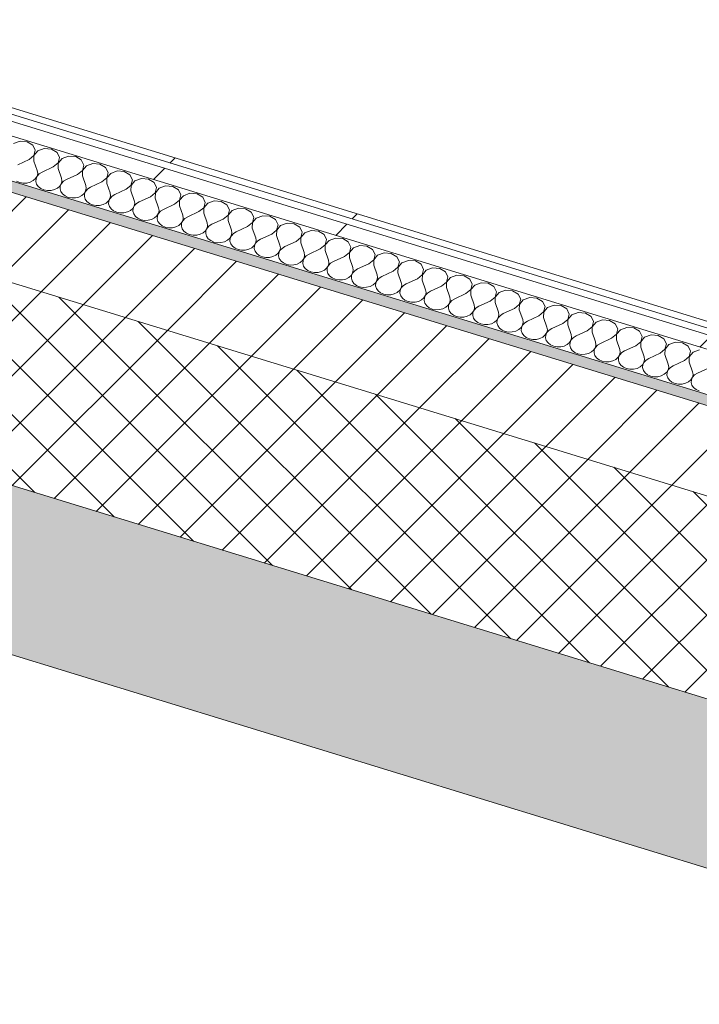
# Model space of a CAD drawing. Header units: millimetres. Extents: x -2220 to 52371, y -4077 to 6953.
# Tile 91 of 228: x 8782 to 9307, y -3886 to -3125. Entities that reach past the tile are written whole.
import ezdxf

# ---------------------------------------------------------------- set-up
doc = ezdxf.new("R2010")
doc.units = ezdxf.units.MM
doc.header["$MEASUREMENT"] = 0
doc.linetypes.add('Wipeout_Contour', pattern=[1000, 0, -1000])
doc.layers.add('12_FAÇ_Façana', color=7, linetype='Continuous')
doc.layers.add('Nuevo_08_E_Envans secs', color=7, linetype='Continuous')
for name, color, linetype, lineweight, true_color in [('12_FAÇ_Façana_Pluma_Nº__102', 7, 'Continuous', 5, 0xcccccc), ('12_FAÇ_Façana_Pluma_Nº__174', 7, 'Continuous', 13, 0xe4ad2c), ('12_FAÇ_Façana_Pluma_Nº__176', 7, 'Continuous', 15, 0x93a0c6), ('Nuevo_08_E_Envans secs_Pluma_Nº__102', 7, 'Continuous', 5, 0xcccccc), ('Nuevo_08_E_Envans secs_Pluma_Nº__171', 171, 'Continuous', 13, 0xaaaaff), ('Nuevo_08_E_Envans secs_Pluma_Nº__177', 7, 'Continuous', 15, 0xf7e046)]:
    doc.layers.add(name, color=color, linetype=linetype, lineweight=lineweight, true_color=true_color)
for name, color, linetype, lineweight in [('12_FAÇ_Façana_Pluma_Nº__2', 8, 'Continuous', 5), ('12_FAÇ_Façana_Pluma_Nº__7', 7, 'Continuous', 5), ('Nuevo_08_E_Envans secs_Pluma_Nº__1', 7, 'Continuous', 5)]:
    doc.layers.add(name, color=color, linetype=linetype, lineweight=lineweight)
pattern_1 = [(45, (0, 0), (-183.848, 183.848), [195, -65]), (45, (7e-14, 183.85), (-183.848, 183.848), [195, -65])]

# ---------------------------------------------------------------- blocks, each defined once
blk = doc.blocks.new('Elem Sección_14_1')
at = {"layer": '12_FAÇ_Façana_Pluma_Nº__102', "linetype": 'Continuous', "lineweight": 0, "true_color": 0xe5e5e5}
blk.add_hatch(color=254, dxfattribs=at).paths.add_polyline_path([(778.79, -1161.36), (9655.75, -3885.6), (9715.31, -3773.22), (6546.37, -2800.71), (6538.43, -2815.7), (6095.56, -2679.79), (6103.5, -2664.8), (838.34, -1048.99)])
at = {"layer": '12_FAÇ_Façana_Pluma_Nº__174', "linetype": 'Continuous', "lineweight": 13, "true_color": 0xe4ad2c}
h = blk.add_hatch(dxfattribs=at)
h.set_pattern_fill('SATE_Aislamiento_0001', color=42, style=0, pattern_type=2)
h.set_pattern_definition([(45, (0, 0), (-21.2132, 21.2132), []), (135, (0, 0), (21.2132, 21.2132), [])])
h.paths.add_polyline_path([(9715.31, -3773.22), (9786.77, -3638.37), (6657.2, -2677.95), (6617.83, -2665.87), (6546.37, -2800.71)])
at = {"layer": '12_FAÇ_Façana_Pluma_Nº__176', "linetype": 'Continuous', "lineweight": 0, "true_color": 0x495063}
blk.add_hatch(color=251, dxfattribs=at).paths.add_polyline_path([(9818.54, -3578.44), (9822.51, -3570.95), (6692.93, -2610.52), (6688.96, -2618.01)])
at = {"layer": '12_FAÇ_Façana_Pluma_Nº__2', "linetype": 'Continuous', "lineweight": 5}
h = blk.add_hatch(dxfattribs=at)
h.set_pattern_fill('Ceramic_0001', color=8, style=0, pattern_type=2)
h.set_pattern_definition([(45, (0, 0), (-21.2132, 21.2132), [])])
h.paths.add_polyline_path([(6688.96, -2618.01), (6657.2, -2677.95), (9786.77, -3638.37), (9818.54, -3578.44)])
at = {"layer": '12_FAÇ_Façana_Pluma_Nº__7', "color": 7, "linetype": 'Continuous', "lineweight": 5}
for p, q in [((813.23, -1171.93), (9655.75, -3885.6)), ((6692.93, -2610.52), (9822.51, -3570.95)), ((6688.96, -2618.01), (9818.54, -3578.44)), ((6546.37, -2800.71), (9715.31, -3773.22))]:
    blk.add_line(p, q, dxfattribs=at)
at = {"layer": '12_FAÇ_Façana_Pluma_Nº__7', "color": 7, "linetype": 'Continuous', "lineweight": 5, "flags": 128}
blk.add_lwpolyline([(6617.83, -2665.87), (6657.2, -2677.95), (9786.77, -3638.37)], dxfattribs=at)
blk = doc.blocks.new('*X134')
at = {"layer": 'Nuevo_08_E_Envans secs_Pluma_Nº__102', "color": 254, "linetype": 'Continuous', "lineweight": 5, "true_color": 0xcccccc}
for p, q in [((8782.32, -3218.96), (8777.34, -3220.78)), ((8787.81, -3219.4), (8782.32, -3218.96)), ((8792.17, -3221.98), (8787.81, -3219.4)), ((8794.1, -3225.92), (8792.17, -3221.98)), ((8789.26, -3233.12), (8793.02, -3230.04)), ((8793.1, -3230.07), (8793.01, -3234.27)), ((8793.02, -3230.04), (8794.1, -3225.92)), ((8796.08, -3226.53), (8793.1, -3230.07)), ((8801.06, -3224.71), (8796.08, -3226.53)), ((8806.55, -3225.16), (8801.06, -3224.71)), ((8810.92, -3227.73), (8806.55, -3225.16)), ((8812.85, -3231.67), (8810.92, -3227.73)), ((8811.77, -3235.8), (8812.85, -3231.67)), ((8819.81, -3230.46), (8814.83, -3232.28)), ((8825.3, -3230.91), (8819.81, -3230.46)), ((8829.66, -3233.49), (8825.3, -3230.91)), ((8789.26, -3233.12), (8780.61, -3237.1)), ((8793.01, -3234.27), (8795.61, -3241.71)), ((8808, -3238.87), (8799.35, -3242.86)), ((8808, -3238.87), (8811.77, -3235.8)), ((8811.84, -3235.82), (8811.75, -3240.02)), ((8814.83, -3232.28), (8811.84, -3235.82)), ((8831.59, -3237.43), (8829.66, -3233.49)), ((8830.51, -3241.55), (8831.59, -3237.43)), ((8833.57, -3238.03), (8830.59, -3241.57)), ((8838.55, -3236.22), (8833.57, -3238.03)), ((8844.05, -3236.66), (8838.55, -3236.22)), ((8848.41, -3239.24), (8844.05, -3236.66)), ((8850.34, -3243.18), (8848.41, -3239.24)), ((8794.35, -3247.84), (8795.51, -3245.91)), ((8795.59, -3245.93), (8794.67, -3247.94)), ((8795.51, -3245.91), (8795.94, -3243.81)), ((8797.19, -3244.19), (8795.59, -3245.93)), ((8795.94, -3243.81), (8795.61, -3241.71)), ((8799.35, -3242.86), (8797.19, -3244.19)), ((8811.75, -3240.02), (8814.35, -3247.46)), ((8826.75, -3244.63), (8818.1, -3248.61)), ((8826.75, -3244.63), (8830.51, -3241.55)), ((8830.59, -3241.57), (8830.5, -3245.78)), ((8830.5, -3245.78), (8833.1, -3253.21)), ((8849.26, -3247.3), (8850.34, -3243.18)), ((8852.32, -3243.79), (8849.34, -3247.33)), ((8857.3, -3241.97), (8852.32, -3243.79)), ((8862.79, -3242.42), (8857.3, -3241.97)), ((8867.15, -3244.99), (8862.79, -3242.42)), ((8869.08, -3248.93), (8867.15, -3244.99)), ((8779.64, -3249.76), (8782.06, -3250.82)), ((8782.06, -3250.82), (8784.76, -3251.33)), ((8784.76, -3251.33), (8787.55, -3251.27)), ((8787.55, -3251.27), (8790.21, -3250.62)), ((8790.21, -3250.62), (8792.53, -3249.45)), ((8792.53, -3249.45), (8794.35, -3247.84)), ((8794.67, -3247.94), (8794.51, -3250.06)), ((8794.51, -3250.06), (8795.11, -3252.13)), ((8795.11, -3252.13), (8796.44, -3253.99)), ((8796.44, -3253.99), (8798.39, -3255.51)), ((8811.28, -3255.2), (8813.09, -3253.59)), ((8813.09, -3253.59), (8814.26, -3251.66)), ((8813.42, -3253.69), (8813.25, -3255.81)), ((8814.33, -3251.69), (8813.42, -3253.69)), ((8814.26, -3251.66), (8814.69, -3249.56)), ((8815.94, -3249.95), (8814.33, -3251.69)), ((8814.69, -3249.56), (8814.35, -3247.46)), ((8818.1, -3248.61), (8815.94, -3249.95)), ((8833.43, -3255.32), (8833.1, -3253.21)), ((8836.85, -3254.36), (8834.68, -3255.7)), ((8845.49, -3250.38), (8836.85, -3254.36)), ((8845.49, -3250.38), (8849.26, -3247.3)), ((8849.34, -3247.33), (8849.24, -3251.53)), ((8849.24, -3251.53), (8851.84, -3258.96)), ((8864.24, -3256.13), (8868.01, -3253.06)), ((8868.08, -3253.08), (8867.99, -3257.28)), ((8868.01, -3253.06), (8869.08, -3248.93)), ((8871.06, -3249.54), (8868.08, -3253.08)), ((8876.04, -3247.72), (8871.06, -3249.54)), ((8881.54, -3248.17), (8876.04, -3247.72)), ((8885.9, -3250.75), (8881.54, -3248.17)), ((8887.83, -3254.68), (8885.9, -3250.75)), ((8886.75, -3258.81), (8887.83, -3254.68)), ((8894.79, -3253.47), (8889.81, -3255.29)), ((8900.28, -3253.92), (8894.79, -3253.47)), ((8904.65, -3256.5), (8900.28, -3253.92)), ((8798.39, -3255.51), (8800.8, -3256.57)), ((8800.8, -3256.57), (8803.51, -3257.09)), ((8803.51, -3257.09), (8806.29, -3257.02)), ((8806.29, -3257.02), (8808.95, -3256.37)), ((8808.95, -3256.37), (8811.28, -3255.2)), ((8813.25, -3255.81), (8813.86, -3257.88)), ((8813.86, -3257.88), (8815.19, -3259.75)), ((8815.19, -3259.75), (8817.13, -3261.27)), ((8817.13, -3261.27), (8819.55, -3262.33)), ((8819.55, -3262.33), (8822.25, -3262.84)), ((8825.04, -3262.77), (8827.7, -3262.13)), ((8827.7, -3262.13), (8830.02, -3260.95)), ((8830.02, -3260.95), (8831.84, -3259.34)), ((8831.84, -3259.34), (8833, -3257.41)), ((8832.16, -3259.44), (8832, -3261.56)), ((8832, -3261.56), (8832.61, -3263.63)), ((8833.08, -3257.44), (8832.16, -3259.44)), ((8833, -3257.41), (8833.43, -3255.32)), ((8834.68, -3255.7), (8833.08, -3257.44)), ((8851.75, -3263.17), (8852.18, -3261.07)), ((8853.43, -3261.45), (8851.83, -3263.19)), ((8852.18, -3261.07), (8851.84, -3258.96)), ((8855.59, -3260.11), (8853.43, -3261.45)), ((8864.24, -3256.13), (8855.59, -3260.11)), ((8867.99, -3257.28), (8870.59, -3264.72)), ((8882.99, -3261.88), (8874.34, -3265.87)), ((8882.99, -3261.88), (8886.75, -3258.81)), ((8886.83, -3258.83), (8886.73, -3263.04)), ((8889.81, -3255.29), (8886.83, -3258.83)), ((8906.58, -3260.44), (8904.65, -3256.5)), ((8905.5, -3264.56), (8906.58, -3260.44)), ((8908.55, -3261.04), (8905.57, -3264.58)), ((8913.54, -3259.23), (8908.55, -3261.04)), ((8919.03, -3259.67), (8913.54, -3259.23)), ((8923.39, -3262.25), (8919.03, -3259.67)), ((8925.32, -3266.19), (8923.39, -3262.25)), ((8822.25, -3262.84), (8825.04, -3262.77)), ((8832.61, -3263.63), (8833.93, -3265.5)), ((8833.93, -3265.5), (8835.88, -3267.02)), ((8835.88, -3267.02), (8838.29, -3268.08)), ((8838.29, -3268.08), (8841, -3268.59)), ((8841, -3268.59), (8843.79, -3268.52)), ((8843.79, -3268.52), (8846.44, -3267.88)), ((8846.44, -3267.88), (8848.77, -3266.71)), ((8848.77, -3266.71), (8850.58, -3265.1)), ((8850.58, -3265.1), (8851.75, -3263.17)), ((8850.91, -3265.2), (8850.75, -3267.31)), ((8850.75, -3267.31), (8851.35, -3269.39)), ((8851.83, -3263.19), (8850.91, -3265.2)), ((8851.35, -3269.39), (8852.68, -3271.25)), ((8869.33, -3270.85), (8870.49, -3268.92)), ((8870.57, -3268.94), (8869.65, -3270.95)), ((8870.49, -3268.92), (8870.93, -3266.82)), ((8872.17, -3267.21), (8870.57, -3268.94)), ((8870.93, -3266.82), (8870.59, -3264.72)), ((8874.34, -3265.87), (8872.17, -3267.21)), ((8886.73, -3263.04), (8889.33, -3270.47)), ((8901.73, -3267.64), (8893.08, -3271.62)), ((8901.73, -3267.64), (8905.5, -3264.56)), ((8905.57, -3264.58), (8905.48, -3268.79)), ((8905.48, -3268.79), (8908.08, -3276.22)), ((8924.24, -3270.31), (8925.32, -3266.19)), ((8927.3, -3266.8), (8924.32, -3270.34)), ((8932.28, -3264.98), (8927.3, -3266.8)), ((8937.77, -3265.43), (8932.28, -3264.98)), ((8942.14, -3268), (8937.77, -3265.43)), ((8944.07, -3271.94), (8942.14, -3268)), ((8852.68, -3271.25), (8854.62, -3272.77)), ((8854.62, -3272.77), (8857.04, -3273.83)), ((8857.04, -3273.83), (8859.74, -3274.35)), ((8859.74, -3274.35), (8862.53, -3274.28)), ((8862.53, -3274.28), (8865.19, -3273.63)), ((8865.19, -3273.63), (8867.51, -3272.46)), ((8867.51, -3272.46), (8869.33, -3270.85)), ((8869.65, -3270.95), (8869.49, -3273.07)), ((8869.49, -3273.07), (8870.1, -3275.14)), ((8870.1, -3275.14), (8871.42, -3277.01)), ((8871.42, -3277.01), (8873.37, -3278.53)), ((8886.26, -3278.21), (8888.07, -3276.6)), ((8888.07, -3276.6), (8889.24, -3274.67)), ((8888.4, -3276.7), (8888.24, -3278.82)), ((8889.32, -3274.7), (8888.4, -3276.7)), ((8889.24, -3274.67), (8889.67, -3272.58)), ((8890.92, -3272.96), (8889.32, -3274.7)), ((8889.67, -3272.58), (8889.33, -3270.47)), ((8893.08, -3271.62), (8890.92, -3272.96)), ((8908.42, -3278.33), (8908.08, -3276.22)), ((8911.83, -3277.37), (8909.66, -3278.71)), ((8920.48, -3273.39), (8911.83, -3277.37)), ((8920.48, -3273.39), (8924.24, -3270.31)), ((8924.32, -3270.34), (8924.23, -3274.54)), ((8924.23, -3274.54), (8926.82, -3281.97)), ((8939.22, -3279.14), (8942.99, -3276.07)), ((8943.06, -3276.09), (8942.97, -3280.29)), ((8942.99, -3276.07), (8944.07, -3271.94)), ((8946.05, -3272.55), (8943.06, -3276.09)), ((8951.03, -3270.73), (8946.05, -3272.55)), ((8956.52, -3271.18), (8951.03, -3270.73)), ((8960.88, -3273.76), (8956.52, -3271.18)), ((8962.81, -3277.7), (8960.88, -3273.76)), ((8969.77, -3276.49), (8964.79, -3278.3)), ((8975.26, -3276.93), (8969.77, -3276.49)), ((8979.63, -3279.51), (8975.26, -3276.93)), ((8873.37, -3278.53), (8875.78, -3279.58)), ((8875.78, -3279.58), (8878.49, -3280.1)), ((8878.49, -3280.1), (8881.28, -3280.03)), ((8881.28, -3280.03), (8883.93, -3279.39)), ((8883.93, -3279.39), (8886.26, -3278.21)), ((8888.24, -3278.82), (8888.84, -3280.89)), ((8888.84, -3280.89), (8890.17, -3282.76)), ((8890.17, -3282.76), (8892.11, -3284.28)), ((8892.11, -3284.28), (8894.53, -3285.34)), ((8900.02, -3285.78), (8902.68, -3285.14)), ((8902.68, -3285.14), (8905, -3283.97)), ((8905, -3283.97), (8906.82, -3282.35)), ((8906.82, -3282.35), (8907.99, -3280.43)), ((8907.15, -3282.45), (8906.98, -3284.57)), ((8906.98, -3284.57), (8907.59, -3286.64)), ((8908.06, -3280.45), (8907.15, -3282.45)), ((8907.99, -3280.43), (8908.42, -3278.33)), ((8909.66, -3278.71), (8908.06, -3280.45)), ((8926.73, -3286.18), (8927.16, -3284.08)), ((8928.41, -3284.46), (8926.81, -3286.2)), ((8927.16, -3284.08), (8926.82, -3281.97)), ((8930.57, -3283.13), (8928.41, -3284.46)), ((8939.22, -3279.14), (8930.57, -3283.13)), ((8942.97, -3280.29), (8945.57, -3287.73)), ((8957.97, -3284.9), (8949.32, -3288.88)), ((8957.97, -3284.9), (8961.73, -3281.82)), ((8961.81, -3281.84), (8961.72, -3286.05)), ((8961.73, -3281.82), (8962.81, -3277.7)), ((8964.79, -3278.3), (8961.81, -3281.84)), ((8981.56, -3283.45), (8979.63, -3279.51)), ((8980.48, -3287.57), (8981.56, -3283.45)), ((8983.54, -3284.06), (8980.55, -3287.6)), ((8988.52, -3282.24), (8983.54, -3284.06)), ((8994.01, -3282.68), (8988.52, -3282.24)), ((8998.37, -3285.26), (8994.01, -3282.68)), ((8894.53, -3285.34), (8897.24, -3285.85)), ((8897.24, -3285.85), (8900.02, -3285.78)), ((8907.59, -3286.64), (8908.91, -3288.51)), ((8908.91, -3288.51), (8910.86, -3290.03)), ((8910.86, -3290.03), (8913.28, -3291.09)), ((8913.28, -3291.09), (8915.98, -3291.6)), ((8915.98, -3291.6), (8918.77, -3291.54)), ((8918.77, -3291.54), (8921.43, -3290.89)), ((8921.43, -3290.89), (8923.75, -3289.72)), ((8923.75, -3289.72), (8925.56, -3288.11)), ((8925.56, -3288.11), (8926.73, -3286.18)), ((8925.89, -3288.21), (8925.73, -3290.33)), ((8925.73, -3290.33), (8926.33, -3292.4)), ((8926.81, -3286.2), (8925.89, -3288.21)), ((8926.33, -3292.4), (8927.66, -3294.26)), ((8944.31, -3293.86), (8945.48, -3291.93)), ((8945.55, -3291.95), (8944.64, -3293.96)), ((8945.48, -3291.93), (8945.91, -3289.83)), ((8947.15, -3290.22), (8945.55, -3291.95)), ((8945.91, -3289.83), (8945.57, -3287.73)), ((8949.32, -3288.88), (8947.15, -3290.22)), ((8961.72, -3286.05), (8964.32, -3293.48)), ((8976.71, -3290.65), (8968.06, -3294.63)), ((8976.71, -3290.65), (8980.48, -3287.57)), ((8980.55, -3287.6), (8980.46, -3291.8)), ((8980.46, -3291.8), (8983.06, -3299.23)), ((9000.3, -3289.2), (8998.37, -3285.26)), ((8999.22, -3293.33), (9000.3, -3289.2)), ((9002.28, -3289.81), (8999.3, -3293.35)), ((9007.26, -3287.99), (9002.28, -3289.81)), ((9012.76, -3288.44), (9007.26, -3287.99)), ((9017.12, -3291.02), (9012.76, -3288.44)), ((9019.05, -3294.95), (9017.12, -3291.02)), ((8927.66, -3294.26), (8929.6, -3295.78)), ((8929.6, -3295.78), (8932.02, -3296.84)), ((8932.02, -3296.84), (8934.73, -3297.36)), ((8934.73, -3297.36), (8937.51, -3297.29)), ((8937.51, -3297.29), (8940.17, -3296.64)), ((8940.17, -3296.64), (8942.49, -3295.47)), ((8942.49, -3295.47), (8944.31, -3293.86)), ((8944.64, -3293.96), (8944.47, -3296.08)), ((8944.47, -3296.08), (8945.08, -3298.15)), ((8945.08, -3298.15), (8946.4, -3300.02)), ((8946.4, -3300.02), (8948.35, -3301.54)), ((8961.24, -3301.22), (8963.06, -3299.61)), ((8963.06, -3299.61), (8964.22, -3297.68)), ((8963.38, -3299.71), (8963.22, -3301.83)), ((8964.3, -3297.71), (8963.38, -3299.71)), ((8964.22, -3297.68), (8964.65, -3295.59)), ((8965.9, -3295.97), (8964.3, -3297.71)), ((8964.65, -3295.59), (8964.32, -3293.48)), ((8968.06, -3294.63), (8965.9, -3295.97)), ((8983.4, -3301.34), (8983.06, -3299.23)), ((8986.81, -3300.38), (8984.65, -3301.72)), ((8995.46, -3296.4), (8986.81, -3300.38)), ((8995.46, -3296.4), (8999.22, -3293.33)), ((8999.3, -3293.35), (8999.21, -3297.55)), ((8999.21, -3297.55), (9001.81, -3304.99)), ((9014.2, -3302.15), (9017.97, -3299.08)), ((9018.05, -3299.1), (9017.95, -3303.3)), ((9017.97, -3299.08), (9019.05, -3294.95)), ((9021.03, -3295.56), (9018.05, -3299.1)), ((9026.01, -3293.74), (9021.03, -3295.56)), ((9031.5, -3294.19), (9026.01, -3293.74)), ((9035.86, -3296.77), (9031.5, -3294.19)), ((9037.79, -3300.71), (9035.86, -3296.77)), ((9044.75, -3299.5), (9039.77, -3301.31)), ((9050.25, -3299.94), (9044.75, -3299.5)), ((9054.61, -3302.52), (9050.25, -3299.94)), ((8948.35, -3301.54), (8950.77, -3302.59)), ((8950.77, -3302.59), (8953.47, -3303.11)), ((8953.47, -3303.11), (8956.26, -3303.04)), ((8956.26, -3303.04), (8958.92, -3302.4)), ((8958.92, -3302.4), (8961.24, -3301.22)), ((8963.22, -3301.83), (8963.82, -3303.9)), ((8963.82, -3303.9), (8965.15, -3305.77)), ((8965.15, -3305.77), (8967.1, -3307.29)), ((8967.1, -3307.29), (8969.51, -3308.35)), ((8977.66, -3308.15), (8979.99, -3306.98)), ((8979.99, -3306.98), (8981.8, -3305.36)), ((8981.8, -3305.36), (8982.97, -3303.44)), ((8982.13, -3305.46), (8981.97, -3307.58)), ((8981.97, -3307.58), (8982.57, -3309.66)), ((8983.04, -3303.46), (8982.13, -3305.46)), ((8982.97, -3303.44), (8983.4, -3301.34)), ((8984.65, -3301.72), (8983.04, -3303.46)), ((9001.71, -3309.19), (9002.14, -3307.09)), ((9003.39, -3307.48), (9001.79, -3309.21)), ((9002.14, -3307.09), (9001.81, -3304.99)), ((9005.56, -3306.14), (9003.39, -3307.48)), ((9014.2, -3302.15), (9005.56, -3306.14)), ((9017.95, -3303.3), (9020.55, -3310.74)), ((9032.95, -3307.91), (9024.3, -3311.89)), ((9032.95, -3307.91), (9036.72, -3304.83)), ((9036.79, -3304.85), (9036.7, -3309.06)), ((9036.72, -3304.83), (9037.79, -3300.71)), ((9039.77, -3301.31), (9036.79, -3304.85)), ((9056.54, -3306.46), (9054.61, -3302.52)), ((9055.46, -3310.58), (9056.54, -3306.46)), ((9058.52, -3307.07), (9055.54, -3310.61)), ((9063.5, -3305.25), (9058.52, -3307.07)), ((9068.99, -3305.7), (9063.5, -3305.25)), ((9073.36, -3308.27), (9068.99, -3305.7)), ((8969.51, -3308.35), (8972.22, -3308.86)), ((8972.22, -3308.86), (8975, -3308.79)), ((8975, -3308.79), (8977.66, -3308.15)), ((8982.57, -3309.66), (8983.9, -3311.52)), ((8983.9, -3311.52), (8985.84, -3313.04)), ((8985.84, -3313.04), (8988.26, -3314.1)), ((8988.26, -3314.1), (8990.96, -3314.61)), ((8990.96, -3314.61), (8993.75, -3314.55)), ((8993.75, -3314.55), (8996.41, -3313.9)), ((8996.41, -3313.9), (8998.73, -3312.73)), ((8998.73, -3312.73), (9000.55, -3311.12)), ((9000.55, -3311.12), (9001.71, -3309.19)), ((9000.87, -3311.22), (9000.71, -3313.34)), ((9000.71, -3313.34), (9001.32, -3315.41)), ((9001.79, -3309.21), (9000.87, -3311.22)), ((9001.32, -3315.41), (9002.64, -3317.28)), ((9019.29, -3316.87), (9020.46, -3314.94)), ((9020.54, -3314.97), (9019.62, -3316.97)), ((9020.46, -3314.94), (9020.89, -3312.85)), ((9022.14, -3313.23), (9020.54, -3314.97)), ((9020.89, -3312.85), (9020.55, -3310.74)), ((9024.3, -3311.89), (9022.14, -3313.23)), ((9036.7, -3309.06), (9039.3, -3316.49)), ((9051.7, -3313.66), (9043.05, -3317.64)), ((9051.7, -3313.66), (9055.46, -3310.58)), ((9055.54, -3310.61), (9055.44, -3314.81)), ((9055.44, -3314.81), (9058.04, -3322.24)), ((9075.29, -3312.21), (9073.36, -3308.27)), ((9074.21, -3316.34), (9075.29, -3312.21)), ((9077.26, -3312.82), (9074.28, -3316.36)), ((9082.25, -3311), (9077.26, -3312.82)), ((9087.74, -3311.45), (9082.25, -3311)), ((9092.1, -3314.03), (9087.74, -3311.45)), ((9094.03, -3317.97), (9092.1, -3314.03)), ((9002.64, -3317.28), (9004.59, -3318.8)), ((9004.59, -3318.8), (9007, -3319.85)), ((9007, -3319.85), (9009.71, -3320.37)), ((9009.71, -3320.37), (9012.5, -3320.3)), ((9012.5, -3320.3), (9015.15, -3319.65)), ((9015.15, -3319.65), (9017.48, -3318.48)), ((9017.48, -3318.48), (9019.29, -3316.87)), ((9019.62, -3316.97), (9019.46, -3319.09)), ((9019.46, -3319.09), (9020.06, -3321.16)), ((9020.06, -3321.16), (9021.39, -3323.03)), ((9021.39, -3323.03), (9023.33, -3324.55)), ((9036.22, -3324.23), (9038.04, -3322.62)), ((9038.04, -3322.62), (9039.21, -3320.7)), ((9038.36, -3322.72), (9038.2, -3324.84)), ((9039.28, -3320.72), (9038.36, -3322.72)), ((9039.21, -3320.7), (9039.64, -3318.6)), ((9040.88, -3318.98), (9039.28, -3320.72)), ((9039.64, -3318.6), (9039.3, -3316.49)), ((9043.05, -3317.64), (9040.88, -3318.98)), ((9058.38, -3324.35), (9058.04, -3322.24)), ((9070.44, -3319.41), (9061.79, -3323.39)), ((9070.44, -3319.41), (9074.21, -3316.34)), ((9074.28, -3316.36), (9074.19, -3320.56)), ((9074.19, -3320.56), (9076.79, -3328)), ((9089.19, -3325.17), (9092.95, -3322.09)), ((9093.03, -3322.11), (9092.94, -3326.32)), ((9092.95, -3322.09), (9094.03, -3317.97)), ((9096.01, -3318.57), (9093.03, -3322.11)), ((9100.99, -3316.75), (9096.01, -3318.57)), ((9106.48, -3317.2), (9100.99, -3316.75)), ((9110.85, -3319.78), (9106.48, -3317.2)), ((9112.78, -3323.72), (9110.85, -3319.78)), ((9119.74, -3322.51), (9114.76, -3324.33)), ((9125.23, -3322.95), (9119.74, -3322.51)), ((9129.59, -3325.53), (9125.23, -3322.95)), ((9023.33, -3324.55), (9025.75, -3325.61)), ((9025.75, -3325.61), (9028.45, -3326.12)), ((9028.45, -3326.12), (9031.24, -3326.05)), ((9031.24, -3326.05), (9033.9, -3325.41)), ((9033.9, -3325.41), (9036.22, -3324.23)), ((9038.2, -3324.84), (9038.81, -3326.91)), ((9038.81, -3326.91), (9040.13, -3328.78)), ((9040.13, -3328.78), (9042.08, -3330.3)), ((9042.08, -3330.3), (9044.49, -3331.36)), ((9052.64, -3331.16), (9054.97, -3329.99)), ((9054.97, -3329.99), (9056.78, -3328.38)), ((9056.78, -3328.38), (9057.95, -3326.45)), ((9057.11, -3328.48), (9056.95, -3330.59)), ((9056.95, -3330.59), (9057.55, -3332.67)), ((9058.03, -3326.47), (9057.11, -3328.48)), ((9057.95, -3326.45), (9058.38, -3324.35)), ((9059.63, -3324.73), (9058.03, -3326.47)), ((9061.79, -3323.39), (9059.63, -3324.73)), ((9076.7, -3332.2), (9077.13, -3330.1)), ((9078.37, -3330.49), (9076.77, -3332.22)), ((9077.13, -3330.1), (9076.79, -3328)), ((9080.54, -3329.15), (9078.37, -3330.49)), ((9089.19, -3325.17), (9080.54, -3329.15)), ((9092.94, -3326.32), (9095.53, -3333.75)), ((9107.93, -3330.92), (9111.7, -3327.84)), ((9111.77, -3327.87), (9111.68, -3332.07)), ((9111.7, -3327.84), (9112.78, -3323.72)), ((9114.76, -3324.33), (9111.77, -3327.87)), ((9131.52, -3329.47), (9129.59, -3325.53)), ((9130.44, -3333.59), (9131.52, -3329.47)), ((9133.5, -3330.08), (9130.52, -3333.62)), ((9138.48, -3328.26), (9133.5, -3330.08)), ((9143.97, -3328.71), (9138.48, -3328.26)), ((9148.34, -3331.28), (9143.97, -3328.71)), ((9044.49, -3331.36), (9047.2, -3331.87)), ((9047.2, -3331.87), (9049.99, -3331.81)), ((9049.99, -3331.81), (9052.64, -3331.16)), ((9057.55, -3332.67), (9058.88, -3334.53)), ((9058.88, -3334.53), (9060.82, -3336.05)), ((9060.82, -3336.05), (9063.24, -3337.11)), ((9063.24, -3337.11), (9065.95, -3337.63)), ((9065.95, -3337.63), (9068.73, -3337.56)), ((9068.73, -3337.56), (9071.39, -3336.91)), ((9071.39, -3336.91), (9073.71, -3335.74)), ((9073.71, -3335.74), (9075.53, -3334.13)), ((9075.53, -3334.13), (9076.7, -3332.2)), ((9075.86, -3334.23), (9075.69, -3336.35)), ((9075.69, -3336.35), (9076.3, -3338.42)), ((9076.77, -3332.22), (9075.86, -3334.23)), ((9076.3, -3338.42), (9077.62, -3340.29)), ((9094.27, -3339.88), (9095.44, -3337.95)), ((9095.52, -3337.98), (9094.6, -3339.98)), ((9095.44, -3337.95), (9095.87, -3335.86)), ((9097.12, -3336.24), (9095.52, -3337.98)), ((9095.87, -3335.86), (9095.53, -3333.75)), ((9099.28, -3334.9), (9097.12, -3336.24)), ((9107.93, -3330.92), (9099.28, -3334.9)), ((9111.68, -3332.07), (9114.28, -3339.5)), ((9126.68, -3336.67), (9118.03, -3340.65)), ((9126.68, -3336.67), (9130.44, -3333.59)), ((9130.52, -3333.62), (9130.43, -3337.82)), ((9130.43, -3337.82), (9133.03, -3345.26)), ((9150.27, -3335.22), (9148.34, -3331.28)), ((9149.19, -3339.35), (9150.27, -3335.22)), ((9152.25, -3335.83), (9149.26, -3339.37)), ((9157.23, -3334.01), (9152.25, -3335.83)), ((9162.72, -3334.46), (9157.23, -3334.01)), ((9167.08, -3337.04), (9162.72, -3334.46)), ((9169.01, -3340.98), (9167.08, -3337.04)), ((9077.62, -3340.29), (9079.57, -3341.81)), ((9079.57, -3341.81), (9081.99, -3342.86)), ((9081.99, -3342.86), (9084.69, -3343.38)), ((9084.69, -3343.38), (9087.48, -3343.31)), ((9087.48, -3343.31), (9090.14, -3342.67)), ((9090.14, -3342.67), (9092.46, -3341.49)), ((9092.46, -3341.49), (9094.27, -3339.88)), ((9094.6, -3339.98), (9094.44, -3342.1)), ((9094.44, -3342.1), (9095.04, -3344.17)), ((9095.04, -3344.17), (9096.37, -3346.04)), ((9096.37, -3346.04), (9098.31, -3347.56)), ((9111.21, -3347.25), (9113.02, -3345.63)), ((9113.02, -3345.63), (9114.19, -3343.71)), ((9113.35, -3345.73), (9113.18, -3347.85)), ((9114.26, -3343.73), (9113.35, -3345.73)), ((9114.19, -3343.71), (9114.62, -3341.61)), ((9115.86, -3341.99), (9114.26, -3343.73)), ((9114.62, -3341.61), (9114.28, -3339.5)), ((9118.03, -3340.65), (9115.86, -3341.99)), ((9133.36, -3347.36), (9133.03, -3345.26)), ((9145.42, -3342.42), (9136.77, -3346.41)), ((9145.42, -3342.42), (9149.19, -3339.35)), ((9149.26, -3339.37), (9149.17, -3343.57)), ((9149.17, -3343.57), (9151.77, -3351.01)), ((9164.17, -3348.18), (9167.93, -3345.1)), ((9168.01, -3345.12), (9167.92, -3349.33)), ((9167.93, -3345.1), (9169.01, -3340.98)), ((9170.99, -3341.58), (9168.01, -3345.12)), ((9175.97, -3339.77), (9170.99, -3341.58)), ((9181.47, -3340.21), (9175.97, -3339.77)), ((9185.83, -3342.79), (9181.47, -3340.21)), ((9187.76, -3346.73), (9185.83, -3342.79)), ((9194.72, -3345.52), (9189.74, -3347.34)), ((9200.21, -3345.97), (9194.72, -3345.52)), ((9204.57, -3348.54), (9200.21, -3345.97)), ((9098.31, -3347.56), (9100.73, -3348.62)), ((9100.73, -3348.62), (9103.44, -3349.13)), ((9103.44, -3349.13), (9106.22, -3349.06)), ((9106.22, -3349.06), (9108.88, -3348.42)), ((9108.88, -3348.42), (9111.21, -3347.25)), ((9113.18, -3347.85), (9113.79, -3349.93)), ((9113.79, -3349.93), (9115.11, -3351.79)), ((9115.11, -3351.79), (9117.06, -3353.31)), ((9117.06, -3353.31), (9119.48, -3354.37)), ((9127.63, -3354.17), (9129.95, -3353)), ((9129.95, -3353), (9131.77, -3351.39)), ((9131.77, -3351.39), (9132.93, -3349.46)), ((9132.09, -3351.49), (9131.93, -3353.61)), ((9131.93, -3353.61), (9132.53, -3355.68)), ((9133.01, -3349.48), (9132.09, -3351.49)), ((9132.93, -3349.46), (9133.36, -3347.36)), ((9134.61, -3347.74), (9133.01, -3349.48)), ((9136.77, -3346.41), (9134.61, -3347.74)), ((9151.68, -3355.21), (9152.11, -3353.11)), ((9153.36, -3353.5), (9151.75, -3355.24)), ((9152.11, -3353.11), (9151.77, -3351.01)), ((9155.52, -3352.16), (9153.36, -3353.5)), ((9164.17, -3348.18), (9155.52, -3352.16)), ((9167.92, -3349.33), (9170.52, -3356.76)), ((9182.91, -3353.93), (9186.68, -3350.85)), ((9186.76, -3350.88), (9186.66, -3355.08)), ((9186.68, -3350.85), (9187.76, -3346.73)), ((9189.74, -3347.34), (9186.76, -3350.88)), ((9206.5, -3352.48), (9204.57, -3348.54)), ((9205.43, -3356.61), (9206.5, -3352.48)), ((9208.48, -3353.09), (9205.5, -3356.63)), ((9213.46, -3351.27), (9208.48, -3353.09)), ((9218.96, -3351.72), (9213.46, -3351.27)), ((9223.32, -3354.3), (9218.96, -3351.72)), ((9119.48, -3354.37), (9122.18, -3354.88)), ((9122.18, -3354.88), (9124.97, -3354.82)), ((9124.97, -3354.82), (9127.63, -3354.17)), ((9132.53, -3355.68), (9133.86, -3357.54)), ((9133.86, -3357.54), (9135.81, -3359.07)), ((9135.81, -3359.07), (9138.22, -3360.12)), ((9138.22, -3360.12), (9140.93, -3360.64)), ((9140.93, -3360.64), (9143.72, -3360.57)), ((9143.72, -3360.57), (9146.37, -3359.92)), ((9146.37, -3359.92), (9148.7, -3358.75)), ((9148.7, -3358.75), (9150.51, -3357.14)), ((9150.51, -3357.14), (9151.68, -3355.21)), ((9150.84, -3357.24), (9150.68, -3359.36)), ((9150.68, -3359.36), (9151.28, -3361.43)), ((9151.75, -3355.24), (9150.84, -3357.24)), ((9169.26, -3362.89), (9170.42, -3360.96)), ((9170.5, -3360.99), (9169.58, -3362.99)), ((9170.42, -3360.96), (9170.86, -3358.87)), ((9172.1, -3359.25), (9170.5, -3360.99)), ((9170.86, -3358.87), (9170.52, -3356.76)), ((9174.27, -3357.91), (9172.1, -3359.25)), ((9182.91, -3353.93), (9174.27, -3357.91)), ((9186.66, -3355.08), (9189.26, -3362.51)), ((9201.66, -3359.68), (9193.01, -3363.66)), ((9201.66, -3359.68), (9205.43, -3356.61)), ((9205.5, -3356.63), (9205.41, -3360.83)), ((9205.41, -3360.83), (9208.01, -3368.27)), ((9225.25, -3358.23), (9223.32, -3354.3)), ((9224.17, -3362.36), (9225.25, -3358.23)), ((9227.23, -3358.84), (9224.25, -3362.38)), ((9232.21, -3357.02), (9227.23, -3358.84)), ((9237.7, -3357.47), (9232.21, -3357.02)), ((9242.07, -3360.05), (9237.7, -3357.47)), ((9244, -3363.99), (9242.07, -3360.05)), ((9151.28, -3361.43), (9152.61, -3363.3)), ((9152.61, -3363.3), (9154.55, -3364.82)), ((9154.55, -3364.82), (9156.97, -3365.88)), ((9156.97, -3365.88), (9159.67, -3366.39)), ((9159.67, -3366.39), (9162.46, -3366.32)), ((9162.46, -3366.32), (9165.12, -3365.68)), ((9165.12, -3365.68), (9167.44, -3364.5)), ((9167.44, -3364.5), (9169.26, -3362.89)), ((9169.58, -3362.99), (9169.42, -3365.11)), ((9169.42, -3365.11), (9170.03, -3367.18)), ((9170.03, -3367.18), (9171.35, -3369.05)), ((9186.19, -3370.26), (9188, -3368.65)), ((9188, -3368.65), (9189.17, -3366.72)), ((9188.33, -3368.75), (9188.17, -3370.86)), ((9189.25, -3366.74), (9188.33, -3368.75)), ((9189.17, -3366.72), (9189.6, -3364.62)), ((9190.85, -3365), (9189.25, -3366.74)), ((9189.6, -3364.62), (9189.26, -3362.51)), ((9193.01, -3363.66), (9190.85, -3365)), ((9208.35, -3370.37), (9208.01, -3368.27)), ((9220.41, -3365.44), (9211.76, -3369.42)), ((9220.41, -3365.44), (9224.17, -3362.36)), ((9224.25, -3362.38), (9224.15, -3366.59)), ((9224.15, -3366.59), (9226.75, -3374.02)), ((9239.15, -3371.19), (9242.92, -3368.11)), ((9242.99, -3368.13), (9242.9, -3372.34)), ((9242.92, -3368.11), (9244, -3363.99)), ((9245.97, -3364.6), (9242.99, -3368.13)), ((9250.96, -3362.78), (9245.97, -3364.6)), ((9256.45, -3363.22), (9250.96, -3362.78)), ((9260.81, -3365.8), (9256.45, -3363.22)), ((9262.74, -3369.74), (9260.81, -3365.8)), ((9269.7, -3368.53), (9264.72, -3370.35)), ((9275.19, -3368.98), (9269.7, -3368.53)), ((9171.35, -3369.05), (9173.3, -3370.57)), ((9173.3, -3370.57), (9175.71, -3371.63)), ((9175.71, -3371.63), (9178.42, -3372.14)), ((9178.42, -3372.14), (9181.21, -3372.07)), ((9181.21, -3372.07), (9183.86, -3371.43)), ((9183.86, -3371.43), (9186.19, -3370.26)), ((9188.17, -3370.86), (9188.77, -3372.94)), ((9188.77, -3372.94), (9190.1, -3374.8)), ((9190.1, -3374.8), (9192.04, -3376.32)), ((9192.04, -3376.32), (9194.46, -3377.38)), ((9202.61, -3377.18), (9204.93, -3376.01)), ((9204.93, -3376.01), (9206.75, -3374.4)), ((9206.75, -3374.4), (9207.92, -3372.47)), ((9207.07, -3374.5), (9206.91, -3376.62)), ((9207.99, -3372.49), (9207.07, -3374.5)), ((9207.92, -3372.47), (9208.35, -3370.37)), ((9209.59, -3370.76), (9207.99, -3372.49)), ((9211.76, -3369.42), (9209.59, -3370.76)), ((9226.66, -3378.22), (9227.09, -3376.13)), ((9227.09, -3376.13), (9226.75, -3374.02)), ((9230.5, -3375.17), (9228.34, -3376.51)), ((9239.15, -3371.19), (9230.5, -3375.17)), ((9242.9, -3372.34), (9245.5, -3379.77)), ((9257.9, -3376.94), (9261.66, -3373.86)), ((9261.74, -3373.89), (9261.65, -3378.09)), ((9261.66, -3373.86), (9262.74, -3369.74)), ((9264.72, -3370.35), (9261.74, -3373.89)), ((9279.56, -3371.55), (9275.19, -3368.98)), ((9281.49, -3375.49), (9279.56, -3371.55)), ((9280.41, -3379.62), (9281.49, -3375.49)), ((9283.47, -3376.1), (9280.48, -3379.64)), ((9288.45, -3374.28), (9283.47, -3376.1)), ((9293.94, -3374.73), (9288.45, -3374.28)), ((9298.3, -3377.31), (9293.94, -3374.73)), ((9194.46, -3377.38), (9197.16, -3377.9)), ((9197.16, -3377.9), (9199.95, -3377.83)), ((9199.95, -3377.83), (9202.61, -3377.18)), ((9206.91, -3376.62), (9207.52, -3378.69)), ((9207.52, -3378.69), (9208.84, -3380.56)), ((9208.84, -3380.56), (9210.79, -3382.08)), ((9210.79, -3382.08), (9213.21, -3383.13)), ((9213.21, -3383.13), (9215.91, -3383.65)), ((9215.91, -3383.65), (9218.7, -3383.58)), ((9218.7, -3383.58), (9221.35, -3382.94)), ((9221.35, -3382.94), (9223.68, -3381.76)), ((9223.68, -3381.76), (9225.49, -3380.15)), ((9225.49, -3380.15), (9226.66, -3378.22)), ((9225.82, -3380.25), (9225.66, -3382.37)), ((9225.66, -3382.37), (9226.26, -3384.44)), ((9226.74, -3378.25), (9225.82, -3380.25)), ((9228.34, -3376.51), (9226.74, -3378.25)), ((9244.24, -3385.9), (9245.41, -3383.98)), ((9245.48, -3384), (9244.57, -3386)), ((9245.41, -3383.98), (9245.84, -3381.88)), ((9247.08, -3382.26), (9245.48, -3384)), ((9245.84, -3381.88), (9245.5, -3379.77)), ((9249.25, -3380.92), (9247.08, -3382.26)), ((9257.9, -3376.94), (9249.25, -3380.92)), ((9261.65, -3378.09), (9264.24, -3385.52)), ((9276.64, -3382.69), (9267.99, -3386.68)), ((9276.64, -3382.69), (9280.41, -3379.62)), ((9280.48, -3379.64), (9280.39, -3383.84)), ((9280.39, -3383.84), (9282.99, -3391.28)), ((9300.23, -3381.25), (9298.3, -3377.31)), ((9299.15, -3385.37), (9300.23, -3381.25)), ((9302.21, -3381.85), (9299.23, -3385.39)), ((9307.19, -3380.04), (9302.21, -3381.85)), ((9226.26, -3384.44), (9227.59, -3386.31)), ((9227.59, -3386.31), (9229.53, -3387.83)), ((9229.53, -3387.83), (9231.95, -3388.89)), ((9231.95, -3388.89), (9234.66, -3389.4)), ((9234.66, -3389.4), (9237.44, -3389.33)), ((9237.44, -3389.33), (9240.1, -3388.69)), ((9240.1, -3388.69), (9242.42, -3387.52)), ((9242.42, -3387.52), (9244.24, -3385.9)), ((9244.57, -3386), (9244.4, -3388.12)), ((9244.4, -3388.12), (9245.01, -3390.19)), ((9245.01, -3390.19), (9246.33, -3392.06)), ((9261.17, -3393.27), (9262.98, -3391.66)), ((9262.98, -3391.66), (9264.15, -3389.73)), ((9264.23, -3389.75), (9263.31, -3391.76)), ((9264.15, -3389.73), (9264.58, -3387.63)), ((9265.83, -3388.01), (9264.23, -3389.75)), ((9264.58, -3387.63), (9264.24, -3385.52)), ((9267.99, -3386.68), (9265.83, -3388.01)), ((9283.33, -3393.38), (9282.99, -3391.28)), ((9295.39, -3388.45), (9286.74, -3392.43)), ((9295.39, -3388.45), (9299.15, -3385.37)), ((9299.23, -3385.39), (9299.14, -3389.6)), ((9299.14, -3389.6), (9301.74, -3397.03)), ((9246.33, -3392.06), (9248.28, -3393.58)), ((9248.28, -3393.58), (9250.7, -3394.64)), ((9250.7, -3394.64), (9253.4, -3395.15)), ((9253.4, -3395.15), (9256.19, -3395.09)), ((9256.19, -3395.09), (9258.85, -3394.44)), ((9258.85, -3394.44), (9261.17, -3393.27)), ((9263.31, -3391.76), (9263.15, -3393.88)), ((9263.15, -3393.88), (9263.75, -3395.95)), ((9263.75, -3395.95), (9265.08, -3397.81)), ((9265.08, -3397.81), (9267.02, -3399.33)), ((9277.59, -3400.19), (9279.92, -3399.02)), ((9279.92, -3399.02), (9281.73, -3397.41)), ((9281.73, -3397.41), (9282.9, -3395.48)), ((9282.06, -3397.51), (9281.89, -3399.63)), ((9282.97, -3395.5), (9282.06, -3397.51)), ((9282.9, -3395.48), (9283.33, -3393.38)), ((9284.57, -3393.77), (9282.97, -3395.5)), ((9286.74, -3392.43), (9284.57, -3393.77)), ((9301.64, -3401.23), (9302.07, -3399.14)), ((9302.07, -3399.14), (9301.74, -3397.03)), ((9305.48, -3398.18), (9303.32, -3399.52)), ((9314.13, -3394.2), (9305.48, -3398.18)), ((9267.02, -3399.33), (9269.44, -3400.39)), ((9269.44, -3400.39), (9272.15, -3400.91)), ((9272.15, -3400.91), (9274.93, -3400.84)), ((9274.93, -3400.84), (9277.59, -3400.19)), ((9281.89, -3399.63), (9282.5, -3401.7)), ((9282.5, -3401.7), (9283.82, -3403.57)), ((9283.82, -3403.57), (9285.77, -3405.09)), ((9285.77, -3405.09), (9288.19, -3406.15)), ((9288.19, -3406.15), (9290.89, -3406.66)), ((9290.89, -3406.66), (9293.68, -3406.59)), ((9293.68, -3406.59), (9296.34, -3405.95)), ((9296.34, -3405.95), (9298.66, -3404.77)), ((9298.66, -3404.77), (9300.48, -3403.16)), ((9300.48, -3403.16), (9301.64, -3401.23)), ((9300.8, -3403.26), (9300.64, -3405.38)), ((9300.64, -3405.38), (9301.24, -3407.45)), ((9301.72, -3401.26), (9300.8, -3403.26)), ((9303.32, -3399.52), (9301.72, -3401.26)), ((9301.24, -3407.45), (9302.57, -3409.32)), ((9302.57, -3409.32), (9304.52, -3410.84)), ((9304.52, -3410.84), (9306.93, -3411.9))]:
    blk.add_line(p, q, dxfattribs=at)
blk = doc.blocks.new('Elem Sección_107_1')
at = {"layer": 'Nuevo_08_E_Envans secs', "lineweight": 0}
blk.add_blockref('*X134', (0, 0), dxfattribs=at)
at = {"color": 254, "linetype": 'Wipeout_Contour', "lineweight": 0, "ltscale": 35298.272507}
blk.add_wipeout([(9848.31, -3522.26), (6718.74, -2561.83), (6716.36, -2566.32), (9845.93, -3526.75)], dxfattribs=at).dxf.layer = 'Nuevo_08_E_Envans secs'
at = {"layer": 'Nuevo_08_E_Envans secs_Pluma_Nº__171', "linetype": 'Continuous', "lineweight": 13, "true_color": 0xaaaaff}
h = blk.add_hatch(dxfattribs=at)
h.set_pattern_fill('Panellat_HPL_0001', color=161, style=0, pattern_type=2)
h.set_pattern_definition(pattern_1)
h.paths.add_polyline_path([(9848.31, -3522.26), (6718.74, -2561.83), (6716.36, -2566.32), (9845.93, -3526.75)])
at = {"color": 254, "linetype": 'Wipeout_Contour', "lineweight": 0, "ltscale": 35291.339966}
blk.add_wipeout([(9838.39, -3540.98), (9843.55, -3531.25), (6713.98, -2570.82), (6708.81, -2580.56)], dxfattribs=at).dxf.layer = 'Nuevo_08_E_Envans secs'
at = {"layer": 'Nuevo_08_E_Envans secs_Pluma_Nº__177', "linetype": 'Continuous', "lineweight": 15, "true_color": 0xf7e046}
h = blk.add_hatch(dxfattribs=at)
h.set_pattern_fill('Panellat_HPL_0001', color=53, style=0, pattern_type=2)
h.set_pattern_definition(pattern_1)
h.paths.add_polyline_path([(9838.39, -3540.98), (9843.55, -3531.25), (6713.98, -2570.82), (6708.81, -2580.56)])
at = {"layer": 'Nuevo_08_E_Envans secs_Pluma_Nº__1', "color": 7, "linetype": 'Continuous', "lineweight": 5}
for p, q in [((6716.36, -2566.32), (9845.93, -3526.75)), ((6743.34, -2569.38), (9848.31, -3522.26)), ((6713.98, -2570.82), (9843.55, -3531.25)), ((6708.81, -2580.56), (9838.39, -3540.98))]:
    blk.add_line(p, q, dxfattribs=at)

msp = doc.modelspace()

# ---------------------------------------------------------------- block references
at = {"layer": '12_FAÇ_Façana', "lineweight": 0}
msp.add_blockref('Elem Sección_14_1', (0, 0), dxfattribs=at)

# ---------------------------------------------------------------- next in the draw order: block references
at = {"layer": 'Nuevo_08_E_Envans secs', "lineweight": 0}
msp.add_blockref('Elem Sección_107_1', (0, 0), dxfattribs=at)

doc.saveas('drawing.dxf')
